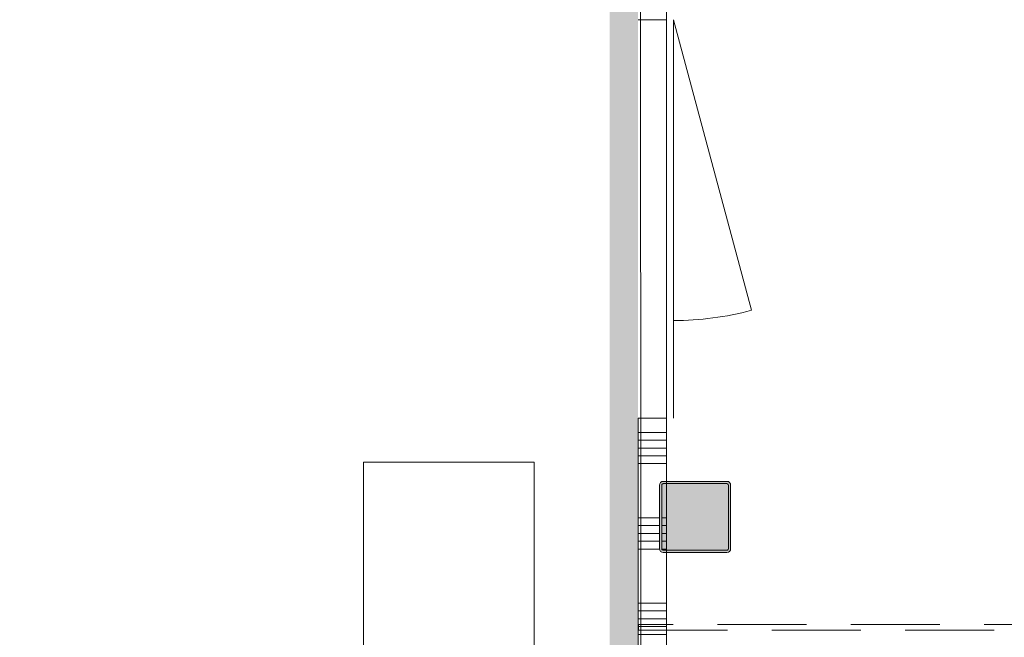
# Model space of a CAD drawing. Header units: millimetres. Extents: x -850 to 154668, y -24973 to 71030.
# Tile 29 of 212: x 51237 to 54697, y 8280 to 10450. Entities that reach past the tile are written whole.
import ezdxf

# ---------------------------------------------------------------- set-up
doc = ezdxf.new("R2010")
doc.units = ezdxf.units.MM
doc.header["$MEASUREMENT"] = 0
doc.linetypes.add('B0703', pattern=[468.700004, 312.5, -156.200004])
for name, color, linetype in [('Info Wandafwerking aanduiding', 7, 'Continuous'), ('Info Wandafwerking aanduiding Doorsnede-arcering', 7, 'Continuous'), ('New_22 NC Binnenwanden', 7, 'Continuous'), ('New_22 NC Binnenwanden Deuren', 7, 'Continuous'), ('New_22 NC Binnenwanden Doorsnede-arcering', 7, 'Continuous'), ('New_72 Vaste Inrichting', 7, 'Continuous'), ('New_Z Ruimtefuncties Zone omranding', 7, 'Continuous'), ('S-COLS-____-OTLN.RVT S', 7, 'Continuous'), ('S-COLS-____-OTLN.RVT S 2D arcering', 7, 'Continuous')]:
    doc.layers.add(name, color=color, linetype=linetype)

# ---------------------------------------------------------------- blocks, each defined once
blk = doc.blocks.new('Wall_110_2', base_point=(53412, 8325))
at = {"layer": 'New_22 NC Binnenwanden', "color": 8, "linetype": 'B0703', "lineweight": 0, "true_color": 0x778488, "flags": 128}
for points in [[(58220, 8325), (53412, 8325)], [(53412, 8305), (53412, 8325)], [(53412, 8305), (58240, 8305)]]:
    blk.add_lwpolyline(points, dxfattribs=at)
blk = doc.blocks.new('Wall_353_2', base_point=(53410, 10844.2))
at = {"layer": 'Info Wandafwerking aanduiding Doorsnede-arcering', "linetype": 'Continuous', "lineweight": 0}
for points in [[(53410, 8245.1), (53410, 10844.2), (53310, 10844.2), (53310, 8245.1)], [(53310, 8245.1), (53410, 8145.1), (53410, 8245.1)], [(53310, 8145.1), (53410, 8145.1), (53310, 8245.1)]]:
    blk.add_hatch(color=1, dxfattribs=at).paths.add_polyline_path(points)
at = {"layer": 'Info Wandafwerking aanduiding', "color": 9, "linetype": 'Continuous', "lineweight": 0, "flags": 128}
for points in [[(53410, 10844.2), (53310, 10844.2)], [(53410, 8145.1), (53310, 8145.1)]]:
    blk.add_lwpolyline(points, dxfattribs=at)
blk = doc.blocks.new('Kopieerapparaat 22')
at = {"layer": 'New_72 Vaste Inrichting', "color": 1, "linetype": 'Continuous', "lineweight": 0}
for p, q in [((600, 650), (0, 650)), ((0, 650), (0, 0)), ((600, 0), (600, 650)), ((0, 0), (600, 0))]:
    blk.add_line(p, q, dxfattribs=at)
blk = doc.blocks.new('Column 267[107]_2', base_point=(0.5, 3))
at = {"layer": 'S-COLS-____-OTLN.RVT S 2D arcering', "linetype": 'Continuous', "lineweight": 0, "true_color": 0x778488}
h = blk.add_hatch(color=8, dxfattribs=at)
h.paths.add_polyline_path([(53485.5, 8591), (53486.5, 8586), (53489.3, 8581.8), (53493.5, 8578.9), (53498.5, 8578), (53722.5, 8578), (53727.5, 8578.9), (53731.7, 8581.8), (53734.5, 8586), (53735.5, 8591), (53735.5, 8815), (53734.5, 8819.9), (53731.7, 8824.1), (53727.5, 8827), (53722.5, 8828), (53498.5, 8828), (53493.5, 8827), (53489.3, 8824.1), (53486.5, 8819.9), (53485.5, 8815)])
h.paths.add_polyline_path([(53722.5, 8586), (53498.5, 8586), (53496.6, 8586.3), (53495, 8587.4), (53493.9, 8589), (53493.5, 8591), (53493.5, 8815), (53493.9, 8816.9), (53495, 8818.5), (53496.6, 8819.6), (53498.5, 8820), (53722.5, 8820), (53724.4, 8819.6), (53726.1, 8818.5), (53727.1, 8816.9), (53727.5, 8815), (53727.5, 8591), (53727.1, 8589), (53726.1, 8587.4), (53724.4, 8586.3)], flags=0)
blk.add_hatch(color=8, dxfattribs=at).paths.add_polyline_path([(53722.5, 8820), (53498.5, 8820), (53496.6, 8819.6), (53495, 8818.5), (53493.9, 8816.9), (53493.5, 8815), (53493.5, 8591), (53493.9, 8589), (53495, 8587.4), (53496.6, 8586.3), (53498.5, 8586), (53722.5, 8586), (53724.4, 8586.3), (53726.1, 8587.4), (53727.1, 8589), (53727.5, 8591), (53727.5, 8815), (53727.1, 8816.9), (53726.1, 8818.5), (53724.4, 8819.6)])
at = {"layer": 'S-COLS-____-OTLN.RVT S', "color": 1, "linetype": 'Continuous', "lineweight": 0}
for p, q in [((53493.5, 8827), (53489.3, 8824.1)), ((53498.5, 8828), (53493.5, 8827)), ((53722.5, 8828), (53498.5, 8828)), ((53727.5, 8827), (53722.5, 8828)), ((53731.7, 8824.1), (53727.5, 8827)), ((53486.5, 8819.9), (53485.5, 8815)), ((53485.5, 8815), (53485.5, 8591)), ((53489.3, 8824.1), (53486.5, 8819.9)), ((53493.5, 8815), (53493.9, 8816.9)), ((53493.5, 8591), (53493.5, 8815)), ((53493.9, 8816.9), (53495, 8818.5)), ((53495, 8818.5), (53496.6, 8819.6)), ((53496.6, 8819.6), (53498.5, 8820)), ((53498.5, 8820), (53722.5, 8820)), ((53722.5, 8820), (53724.4, 8819.6)), ((53724.4, 8819.6), (53726.1, 8818.5)), ((53726.1, 8818.5), (53727.1, 8816.9)), ((53727.1, 8816.9), (53727.5, 8815)), ((53727.5, 8815), (53727.5, 8591)), ((53734.5, 8819.9), (53731.7, 8824.1)), ((53735.5, 8815), (53734.5, 8819.9)), ((53735.5, 8591), (53735.5, 8815)), ((53485.5, 8591), (53486.5, 8586)), ((53486.5, 8586), (53489.3, 8581.8)), ((53493.9, 8589), (53493.5, 8591)), ((53495, 8587.4), (53493.9, 8589)), ((53496.6, 8586.3), (53495, 8587.4)), ((53498.5, 8586), (53496.6, 8586.3)), ((53722.5, 8586), (53498.5, 8586)), ((53724.4, 8586.3), (53722.5, 8586)), ((53726.1, 8587.4), (53724.4, 8586.3)), ((53727.1, 8589), (53726.1, 8587.4)), ((53727.5, 8591), (53727.1, 8589)), ((53731.7, 8581.8), (53734.5, 8586)), ((53734.5, 8586), (53735.5, 8591)), ((53489.3, 8581.8), (53493.5, 8578.9)), ((53493.5, 8578.9), (53498.5, 8578)), ((53498.5, 8578), (53722.5, 8578)), ((53722.5, 8578), (53727.5, 8578.9)), ((53727.5, 8578.9), (53731.7, 8581.8))]:
    blk.add_line(p, q, dxfattribs=at)
blk = doc.blocks.new('*X2544')
at = {"layer": 'New_22 NC Binnenwanden Doorsnede-arcering', "color": 254, "linetype": 'Continuous', "lineweight": 0, "true_color": 0xe9ebeb}
for p, q in [((53495.7, 9000), (53410, 9000)), ((53510, 9000), (53495.7, 9000)), ((53495.7, 8972.6), (53410, 8972.6)), ((53510, 8972.6), (53495.7, 8972.6)), ((53495.7, 8945.1), (53410, 8945.1)), ((53510, 8945.1), (53495.7, 8945.1)), ((53495.7, 8917.7), (53410, 8917.7)), ((53510, 8917.7), (53495.7, 8917.7)), ((53495.7, 8890.3), (53410, 8890.3)), ((53510, 8890.3), (53495.7, 8890.3)), ((53485, 8700), (53410, 8700)), ((53485, 8672.6), (53410, 8672.6)), ((53485, 8645.1), (53410, 8645.1)), ((53485, 8617.7), (53410, 8617.7)), ((53485.3, 8590.3), (53410, 8590.3)), ((53495.7, 8400), (53410, 8400)), ((53510, 8400), (53495.7, 8400)), ((53495.7, 8372.6), (53410, 8372.6)), ((53495.7, 8345.1), (53410, 8345.1)), ((53510, 8372.6), (53495.7, 8372.6)), ((53510, 8345.1), (53495.7, 8345.1)), ((53495.7, 8317.7), (53410, 8317.7)), ((53510, 8317.7), (53495.7, 8317.7)), ((53495.7, 8290.3), (53410, 8290.3)), ((53510, 8290.3), (53495.7, 8290.3))]:
    blk.add_line(p, q, dxfattribs=at)
blk = doc.blocks.new('*X2546')
at = {"layer": 'New_22 NC Binnenwanden Doorsnede-arcering', "color": 254, "linetype": 'Continuous', "lineweight": 0, "true_color": 0xe9ebeb}
for p, q in [((53495.7, 8700), (53493, 8700)), ((53510, 8700), (53495.7, 8700)), ((53495.7, 8672.6), (53493, 8672.6)), ((53510, 8672.6), (53495.7, 8672.6)), ((53495.7, 8645.1), (53493, 8645.1)), ((53495.7, 8617.7), (53493, 8617.7)), ((53510, 8645.1), (53495.7, 8645.1)), ((53510, 8617.7), (53495.7, 8617.7)), ((53495.7, 8590.3), (53493.3, 8590.3)), ((53510, 8590.3), (53495.7, 8590.3))]:
    blk.add_line(p, q, dxfattribs=at)
blk = doc.blocks.new('D1 zl1-b 22')
at = {"layer": 'New_22 NC Binnenwanden Deuren', "color": 1, "linetype": 'Continuous', "lineweight": 0}
for p, q in [((700, 0), (-321, 273.6)), ((-700, 0), (-357, 0)), ((700, 0), (-357, 0))]:
    blk.add_line(p, q, dxfattribs=at)
at = {"layer": 'New_22 NC Binnenwanden Deuren', "color": 7, "linetype": 'Continuous', "lineweight": 0}
for p, q in [((-700, -125), (-700, -25)), ((-700, -125), (-700, -25)), ((700, -125), (700, -25)), ((700, -125), (700, -25))]:
    blk.add_line(p, q, dxfattribs=at)
at = {"layer": 'New_22 NC Binnenwanden Deuren', "color": 1, "linetype": 'Continuous', "lineweight": 0}
blk.add_arc((700, 0), 1057, 165, 180, dxfattribs=at)
blk = doc.blocks.new('Wall_501_2', base_point=(53410, 0))
at = {"layer": 'New_22 NC Binnenwanden', "color": 8, "linetype": 'Continuous', "lineweight": 0, "true_color": 0x778488}
for p, q in [((53410, 10450), (53510, 10450)), ((53410, 9050), (53510, 9050))]:
    blk.add_line(p, q, dxfattribs=at)
at = {"layer": 'New_22 NC Binnenwanden', "color": 8, "linetype": 'Continuous', "lineweight": 0, "true_color": 0x778488, "flags": 128}
for points in [[(53410, 9050), (53410, 8150.1)], [(53510, 8825), (53510, 9050)], [(53510, 8583), (53510, 8817)], [(53510, 8150.1), (53510, 8575)]]:
    blk.add_lwpolyline(points, dxfattribs=at)
at = {"layer": 'New_22 NC Binnenwanden', "color": 8, "lineweight": 0, "true_color": 0x778488}
for name in ['*X2544', '*X2546']:
    blk.add_blockref(name, (0, 0), dxfattribs=at)
at = {"layer": 'New_22 NC Binnenwanden Deuren', "color": 1, "linetype": 'Continuous', "lineweight": 0, "xscale": -1, "zscale": 1000, "rotation": 269.9999997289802}
blk.add_blockref('D1 zl1-b 22', (53535, 9750), dxfattribs=at)

msp = doc.modelspace()

# ---------------------------------------------------------------- linework, layer by layer
at = {"layer": 'New_Z Ruimtefuncties Zone omranding', "color": 41, "linetype": 'Continuous', "lineweight": 0, "true_color": 0xffeeaa, "flags": 128}
msp.add_lwpolyline([(49610, 19390), (49610.3, 8145.1), (50710, 8145.1), (50710, 4430), (51910, 4430), (51910, 8145.1), (53420.1, 8145.1), (53418.3, 10981.1), (52487.8, 10981.5), (52487.8, 10980.9, -0.409378), (51417.6, 12097.7), (51418.3, 19390)], format="xyb", close=True, dxfattribs=at)
at = {"layer": 'New_Z Ruimtefuncties Zone omranding', "color": 40, "linetype": 'Continuous', "lineweight": 0, "true_color": 0xffce00, "flags": 128}
msp.add_lwpolyline([(53510, 8575), (53510, 8050.1), (53510, 6550.1), (53510, 275), (53735, 275), (53735, 0), (57720, 0), (57720, 275), (57970, 275), (57970, 0), (61760, 0), (61760, 2000.4), (61460, 2000.4), (61460, 8849.2), (57920, 8849.2), (57920, 11050), (53510, 11050)], close=True, dxfattribs=at)

# ---------------------------------------------------------------- block references
at = {"layer": 'Info Wandafwerking aanduiding', "color": 1, "lineweight": 0}
msp.add_blockref('Wall_353_2', (53410, 10844.2), dxfattribs=at)
at = {"layer": 'New_22 NC Binnenwanden', "color": 8, "lineweight": 0, "true_color": 0x778488}
for name, p in [('Wall_501_2', (53410, 0)), ('Wall_110_2', (53412, 8325))]:
    msp.add_blockref(name, p, dxfattribs=at)
at = {"layer": 'New_72 Vaste Inrichting', "color": 1, "linetype": 'Continuous', "lineweight": 0, "zscale": 1000, "rotation": 180.0015364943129}
msp.add_blockref('Kopieerapparaat 22', (53045.1, 8895.1), dxfattribs=at)
at = {"layer": 'S-COLS-____-OTLN.RVT S', "color": 1, "linetype": 'Continuous', "lineweight": 0}
msp.add_blockref('Column 267[107]_2', (0.5, 3), dxfattribs=at)

doc.saveas('drawing.dxf')
